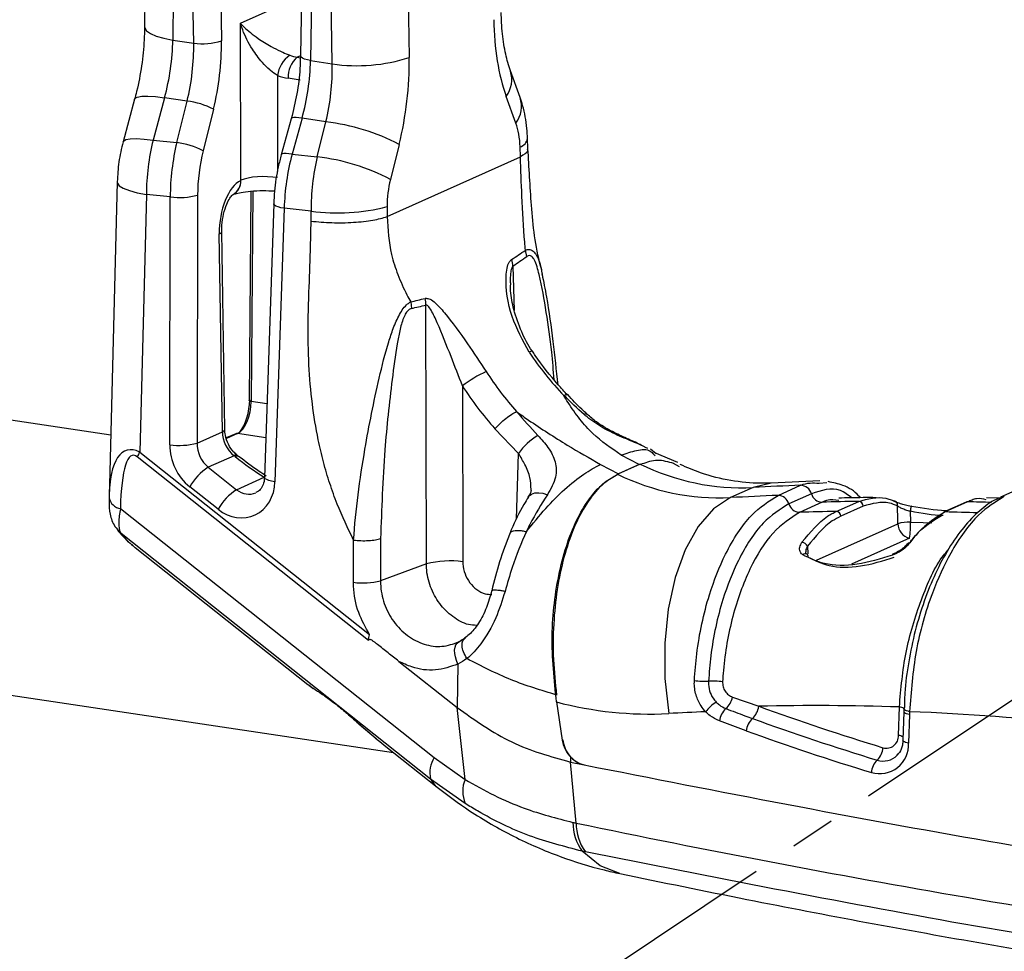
# Model space of a CAD drawing. Header units: millimetres. Extents: x 12 to 859, y 4 to 555.
# Tile 56 of 70: x 659 to 687, y 380 to 406. Entities that reach past the tile are written whole.
import ezdxf

# ---------------------------------------------------------------- set-up
doc = ezdxf.new("R2010")
doc.units = ezdxf.units.MM
doc.linetypes.add('CENTER', pattern=[10.16, 6.35, -1.27, 1.27, -1.27])
doc.layers.add('DEFAULT_1', color=7, linetype='CENTER')
doc.dimstyles.new('SLDDIMSTYLE2', dxfattribs={"dimtxt": 0.18, "dimasz": 0.762, "dimexe": 0, "dimexo": 0.0625, "dimgap": 0, "dimtad": 0, "dimtih": 1, "dimtoh": 1, "dimdec": 0, "dimrnd": 1e-09, "dimzin": 0, "dimdsep": 46, "dimtxsty": 'Standard', "dimblk1": 'DOT', "dimblk2": 'DOT', "dimsah": 1, "dimcen": 0.09, "dimadec": 0, "dimazin": 0, "dimtfac": 0.762, "dimtdec": 0, "dimtofl": 0, "dimtmove": 0, "dimatfit": 3, "dimldrblk": 'DOT', "dimfxl": 1, "dimfrac": 2, "dimtolj": 1, "dimtzin": 0, "dimarcsym": 0})

# ---------------------------------------------------------------- blocks, each defined once
blk = doc.blocks.new('_Dot')
at = {"color": 0, "linetype": 'ByBlock', "lineweight": -2}
blk.add_line((-0.5, 0), (-1, 0), dxfattribs=at)
at = {"color": 0, "linetype": 'ByBlock', "const_width": 0.5}
blk.add_lwpolyline([(-0.25, 0, 1), (0.25, 0, 1)], format="xyb", close=True, dxfattribs=at)

msp = doc.modelspace()

# ---------------------------------------------------------------- linework, layer by layer
at = {"color": 7, "linetype": 'Continuous', "lineweight": 25}
for p, q in [((662.767, 412.977), (662.713, 406.109)), ((663.56, 412.609), (663.506, 405.741)), ((664.096, 405.653), (663.988, 412.545)), ((667.212, 412.158), (667.104, 405.298)), ((670.061, 412.139), (670.168, 405.247)), ((667.498, 412.021), (667.39, 405.161)), ((668, 405.07), (667.892, 411.962)), ((665.42, 401.787), (665.411, 406.212)), ((663.506, 405.741), (664.096, 405.653)), ((667.39, 405.161), (668, 405.07)), ((673.295, 404.118), (673.023, 404.871)), ((667.094, 404.613), (666.76, 404.663)), ((662.431, 404.071), (662.107, 402.874)), ((663.276, 404.115), (662.952, 402.918)), ((663.911, 404.02), (663.276, 404.115)), ((663.62, 402.85), (663.911, 404.02)), ((673.177, 403.399), (672.905, 404.152)), ((664.654, 403.791), (664.362, 402.621)), ((666.846, 403.524), (666.564, 402.51)), ((667.149, 403.536), (666.867, 402.522)), ((667.823, 403.435), (667.149, 403.536)), ((667.578, 402.45), (667.823, 403.435)), ((662.105, 402.868), (662.107, 402.874)), ((662.952, 402.918), (663.62, 402.85)), ((673.516, 402.683), (673.506, 402.963)), ((669.885, 402.798), (669.64, 401.813)), ((673.304, 402.451), (673.294, 402.731)), ((666.867, 402.522), (667.578, 402.45)), ((669.544, 400.766), (673.304, 402.451)), ((665.42, 401.787), (665.428, 401.791)), ((661.94, 401.739), (661.711, 392.834)), ((661.941, 401.748), (661.94, 401.739)), ((665.702, 401.484), (665.656, 395.59)), ((662.762, 401.392), (662.575, 394.133)), ((663.436, 401.324), (662.762, 401.392)), ((663.421, 394.337), (663.436, 401.324)), ((664.207, 401.37), (664.191, 394.383)), ((665.201, 401.386), (665.209, 401.39)), ((666.351, 401.129), (666.091, 393.419)), ((666.647, 400.999), (666.387, 393.29)), ((667.405, 400.922), (666.647, 400.999)), ((669.545, 401.05), (669.544, 400.766)), ((667.404, 400.638), (667.405, 400.922)), ((664.904, 394.703), (664.817, 400.278)), ((664.972, 394.768), (664.885, 400.344)), ((673.483, 399.643), (673.444, 399.819)), ((670.212, 398.363), (670.231, 398.178)), ((670.653, 390.978), (670.638, 398.272)), ((671.67, 395.996), (671.681, 391.039)), ((675.179, 395.196), (675.181, 395.193)), ((664.191, 394.383), (664.904, 394.703)), ((665.28, 394.648), (665.016, 394.529)), ((673.251, 394.092), (672.586, 394.787)), ((669.02, 388.824), (662.503, 393.995)), ((662.575, 394.133), (669.054, 388.993)), ((665.234, 394.029), (664.508, 393.704)), ((665.267, 394.003), (665.234, 394.029)), ((665.362, 394.009), (665.33, 394.035)), ((676.651, 393.778), (676.144, 394.046)), ((677.132, 394.086), (676.966, 394.212)), ((677.056, 394.07), (677.101, 394.026)), ((677.739, 393.837), (677.09, 394.109)), ((675.559, 393.784), (676.071, 393.518)), ((676.679, 393.79), (676.044, 393.506)), ((676.651, 393.778), (676.071, 393.518)), ((676.679, 393.79), (676.725, 393.795)), ((677.605, 393.819), (677.778, 393.725)), ((664.508, 393.704), (665.306, 393.07)), ((665.306, 393.07), (666.086, 393.42)), ((666.091, 393.419), (666.091, 393.422)), ((681.745, 393.323), (680.373, 393.259)), ((680.565, 392.91), (681.2, 393.194)), ((681.721, 393.254), (681.935, 393.277)), ((664.783, 392.519), (663.985, 393.152)), ((679.86, 393.131), (679.225, 392.847)), ((681.502, 392.956), (680.867, 392.671)), ((687.469, 393.143), (686.834, 392.858)), ((673.522, 392.855), (673.526, 392.862)), ((681.803, 392.718), (681.168, 392.433)), ((682.202, 392.457), (682.837, 392.742)), ((682.963, 392.606), (682.328, 392.321)), ((685.864, 392.721), (685.229, 392.437)), ((685.904, 392.729), (685.269, 392.445)), ((686.864, 392.829), (686.434, 392.841)), ((662.033, 392.539), (670.877, 385.522)), ((684.289, 392.462), (684.296, 392.159)), ((661.953, 391.93), (661.99, 391.885)), ((670.768, 384.919), (662.055, 391.832)), ((662.055, 391.832), (662.078, 391.803)), ((668.6, 390.461), (668.603, 391.65)), ((669.363, 391.692), (669.361, 390.503)), ((662.448, 391.439), (667.31, 387.582)), ((670.653, 390.978), (669.361, 390.503)), ((650.576, 388.527), (669.725, 385.666)), ((669.877, 388.234), (671.519, 386.932)), ((671.54, 388.157), (671.519, 386.932)), ((667.338, 387.571), (667.459, 387.47)), ((674.319, 387.09), (674.484, 386.016)), ((679.278, 387.228), (680.02, 386.968)), ((671.744, 384.909), (671.519, 386.932)), ((683.957, 386.146), (683.982, 386.949)), ((684.108, 386.815), (684.083, 386.012)), ((684.269, 386.816), (684.266, 386.734)), ((679.664, 386.279), (678.911, 386.557)), ((684.266, 386.734), (684.241, 385.931)), ((668.757, 386.463), (669.236, 386.06)), ((668.757, 386.463), (668.787, 386.443)), ((684.083, 386.012), (684.083, 386.014)), ((669.467, 385.87), (670.955, 384.69)), ((670.877, 385.522), (671.744, 384.909)), ((674.71, 385.398), (675.1, 385.317)), ((674.876, 383.679), (674.71, 385.398)), ((683.922, 385.591), (683.946, 385.618)), ((671.747, 384.227), (670.768, 384.919)), ((675.134, 382.866), (675.045, 382.884))]:
    msp.add_line(p, q, dxfattribs=at)
at = {"color": 8, "linetype": 'Continuous', "lineweight": 25}
for p, q in [((664.802, 410.464), (664.876, 405.717)), ((665.411, 406.212), (667.131, 406.983)), ((667.104, 405.295), (667.014, 405.255)), ((667.014, 405.255), (667.102, 405.242)), ((666.455, 404.746), (666.46, 402.04)), ((665.766, 401.487), (665.72, 395.56)), ((673.093, 399.372), (673.13, 398.12)), ((646.554, 396.886), (661.757, 394.614)), ((666.161, 395.494), (665.72, 395.56)), ((665.332, 394.654), (665.021, 394.515)), ((666.129, 394.535), (665.332, 394.654)), ((673.197, 392.239), (673.251, 394.092)), ((666.091, 393.425), (666.086, 393.42)), ((681.645, 391.082), (683.938, 392.11)), ((684.268, 391.706), (682.632, 390.973)), ((681.389, 391.476), (681.398, 391.259)), ((671.567, 388.782), (671.727, 388.879)), ((674.712, 385.544), (674.71, 385.398))]:
    msp.add_line(p, q, dxfattribs=at)
at = {"color": 8, "linetype": 'Continuous', "lineweight": 25, "flags": 128}
for points in [[(662.713, 406.109), (662.716, 406.081), (662.767, 406), (662.876, 405.923), (663.041, 405.852), (663.254, 405.791), (663.506, 405.741)], [(667.39, 405.161), (667.299, 405.179), (667.222, 405.202), (667.163, 405.229), (667.124, 405.257), (667.106, 405.287), (667.104, 405.298)], [(662.431, 404.071), (662.441, 404.092), (662.508, 404.134), (662.631, 404.158), (662.804, 404.163), (663.022, 404.148), (663.276, 404.115)], [(667.149, 403.536), (667.058, 403.549), (666.98, 403.555), (666.918, 403.554), (666.874, 403.546), (666.85, 403.532), (666.846, 403.524)], [(662.107, 402.874), (662.117, 402.895), (662.184, 402.937), (662.307, 402.961), (662.48, 402.966), (662.698, 402.951), (662.952, 402.918)], [(666.867, 402.522), (666.776, 402.535), (666.698, 402.541), (666.636, 402.54), (666.592, 402.532), (666.568, 402.517), (666.564, 402.51)], [(661.94, 401.739), (661.945, 401.71), (661.999, 401.636), (662.113, 401.564), (662.283, 401.498), (662.503, 401.44), (662.762, 401.392)], [(666.647, 400.999), (666.553, 401.017), (666.474, 401.039), (666.413, 401.064), (666.372, 401.09), (666.353, 401.117), (666.351, 401.129)], [(665.72, 395.56), (665.699, 395.564), (665.682, 395.569), (665.669, 395.575), (665.661, 395.581), (665.656, 395.588), (665.656, 395.59)], [(666.387, 393.29), (666.293, 393.308), (666.215, 393.33), (666.153, 393.354), (666.112, 393.381), (666.093, 393.408), (666.091, 393.419)], [(680.372, 393.259), (680.371, 393.259), (679.86, 393.131)], [(673.526, 392.862), (673.551, 392.895), (673.62, 392.948), (673.711, 392.978), (673.82, 392.986), (673.939, 392.969), (674.063, 392.929)], [(684.296, 392.159), (684.651, 392.147), (684.896, 392.133)], [(662.078, 391.803), (662.01, 391.862), (661.99, 391.884)], [(684.266, 386.734), (684.222, 386.744), (684.183, 386.756), (684.152, 386.769), (684.128, 386.783), (684.114, 386.798), (684.108, 386.813), (684.108, 386.815)], [(684.269, 386.816), (684.225, 386.826), (684.186, 386.838), (684.155, 386.851), (684.131, 386.865), (684.116, 386.88), (684.111, 386.896), (684.111, 386.898)], [(684.241, 385.931), (684.197, 385.941), (684.158, 385.952), (684.127, 385.966), (684.103, 385.98), (684.088, 385.995), (684.083, 386.01), (684.083, 386.012)], [(676.104, 382.254), (675.554, 382.469), (675.045, 382.884)]]:
    msp.add_lwpolyline(points, dxfattribs=at)
at = {"color": 7, "linetype": 'Continuous', "lineweight": 25, "flags": 128}
for points in [[(679.225, 392.847), (678.745, 392.53), (678.314, 392.035), (677.948, 391.381), (677.663, 390.593), (677.467, 389.702), (677.371, 388.742), (677.376, 387.75), (677.482, 386.763)], [(683.938, 392.11), (683.936, 392.208), (683.928, 392.614)], [(684.319, 392.61), (684.318, 392.616), (684.316, 392.612), (684.313, 392.601), (684.309, 392.582), (684.305, 392.557), (684.3, 392.527), (684.294, 392.494), (684.289, 392.462)], [(662.055, 391.832), (661.987, 391.891), (661.952, 391.93)], [(683.79, 391.255), (683.786, 391.252), (683.785, 391.242), (683.786, 391.225)], [(671.54, 388.157), (671.499, 388.258), (671.47, 388.36), (671.454, 388.458), (671.45, 388.549), (671.461, 388.63), (671.484, 388.697), (671.52, 388.748), (671.567, 388.782)], [(684.111, 386.898), (684.114, 386.91), (684.12, 386.919)]]:
    msp.add_lwpolyline(points, dxfattribs=at)
at = {"color": 7, "linetype": 'Continuous', "lineweight": 25}
for centre, radius, start, end in [((664.349, 407.367), 1.732, 261.6051, 287.7378), ((667.3, 404.616), 0.855, 125.5565, 171.2777), ((667.449, 404.718), 0.691, 128.9896, 184.5577), ((668.702, 409.83), 4.812, 261.6051, 287.7378), ((663.667, 401.914), 2.12, 62.2716, 83.3846), ((667.145, 397.584), 5.89, 62.2716, 83.3846), ((663.375, 400.744), 2.12, 62.2716, 83.3846), ((666.899, 396.599), 5.89, 62.2716, 83.3846), ((663.709, 403.24), 1.936, 261.9123, 284.9079), ((668.162, 406.246), 5.378, 261.9123, 284.9079), ((672.466, 399.329), 0.628, 3.9707, 21.0189), ((669.966, 398.296), 0.673, 357.9762, 14.3617), ((673.882, 393.089), 3.653, 114.9624, 127.2572), ((665.794, 394.721), 0.89, 181.1478, 231.0152), ((665.317, 394.563), 0.0925, 80.9807, 113.8998), ((674.717, 393.064), 1.791, 120.9406, 144.9537), ((663.693, 396.254), 1.936, 261.9123, 284.9079), ((663.952, 393.328), 1.596, 149.6872, 155.289), ((679.556, 399.675), 6.551, 243.9416, 272.658), ((665.282, 392.445), 1.477, 121.6063, 151.4113), ((678.921, 399.391), 6.551, 243.9416, 272.658), ((683.979, 319.664), 73.583, 92.16399, 93.20847), ((681.189, 392.87), 0.325, 15.4236, 88.0989), ((666.081, 391.812), 1.477, 121.6063, 151.4113), ((683.344, 319.379), 73.583, 92.16399, 93.20847), ((680.554, 392.585), 0.325, 15.4236, 88.0989), ((681.816, 393.043), 0.325, 195.46, 267.7324), ((662.086, 392.915), 0.38, 190.0491, 262.09), ((681.181, 392.758), 0.325, 195.46, 267.7324), ((684.057, 318.984), 73.768, 90.94753, 91.7506), ((682.827, 392.606), 0.136, 359.7997, 85.9193), ((683.826, 392.644), 0.107, 344.007, 87.14), ((685.901, 392.639), 0.0908, 88.3004, 114.0605), ((686.927, 392.65), 0.228, 86.9743, 114.0265), ((683.422, 318.7), 73.768, 90.94753, 91.7506), ((682.192, 392.322), 0.136, 359.7997, 85.9193), ((685.266, 392.354), 0.0908, 88.3004, 114.0605), ((684.263, 391.067), 1.093, 88.2846, 107.3057), ((684.356, 392.115), 0.418, 180.5729, 257.8091), ((681.617, 392.099), 2.68, 351.577, 1.3032), ((681.226, 391.414), 0.174, 20.7833, 86.4919), ((681.323, 391.184), 0.0892, 356.2452, 54.6713), ((671.316, 388.493), 2.572, 81.8429, 104.9213), ((668.873, 392.422), 1.98, 262.0847, 284.2615), ((678.538, 390.508), 2.834, 263.2666, 271.3151), ((678.718, 385.176), 2.5, 83.5176, 92.6238), ((676.942, 397.005), 10.256, 255.1791, 273.0203), ((679.466, 386.08), 1.196, 122.7207, 142.1601), ((678.715, 387.332), 0.573, 311.3341, 349.5436), ((681.387, 317.107), 69.766, 92.35409, 93.20864), ((679.502, 386.465), 0.598, 133.0865, 171.2399), ((679.428, 387.055), 0.598, 313.7648, 351.5732), ((681.671, 315.953), 71.034, 88.13588, 91.3322), ((702.721, 449.245), 66.285, 249.97223, 253.16146), ((681.344, 313.955), 72.92, 83.88878, 87.70097), ((680.256, 386.191), 0.598, 133.7648, 171.5732), ((702.636, 449.156), 66.557, 249.97223, 253.16146), ((702.551, 449.067), 66.829, 249.97223, 253.16146), ((675.312, 386.124), 0.835, 187.4474, 255.2506), ((683.616, 386.129), 0.341, 253.6376, 2.9476), ((683.423, 385.889), 0.819, 253.6376, 2.9476), ((682.956, 385.853), 0.566, 314.9895, 354.7901), ((671.567, 385.087), 0.816, 147.7325, 191.8687), ((683.756, 385.051), 0.566, 134.9895, 174.7901), ((672.575, 384.572), 0.897, 157.9147, 202.6147), ((676.091, 383.668), 1.307, 178.6871, 216.8434), ((676.183, 383.646), 1.307, 178.5548, 216.6327)]:
    msp.add_arc(centre, radius, start, end, dxfattribs=at)
at = {"color": 8, "linetype": 'Continuous', "lineweight": 25}
for centre, radius, start, end in [((672.246, 404.629), 0.814, 324.0618, 16.9049), ((672.52, 403.876), 0.813, 324.0374, 17.327), ((673.212, 403.019), 0.299, 285.9331, 349.2633), ((665.011, 401.76), 0.418, 294.8825, 4.2524), ((665.004, 401.754), 0.417, 299.3732, 4.5486), ((664.8, 400.364), 0.0875, 281.2376, 346.5422), ((673.634, 396.835), 0.136, 87.1906, 127.7477), ((675.141, 395.129), 0.0762, 60.3322, 124.8039), ((664.887, 394.789), 0.0879, 281.3449, 346.102), ((665.287, 393.956), 0.0902, 60.6291, 125.5022), ((665.319, 393.93), 0.0905, 61.0441, 125.4223), ((684.052, 317.588), 75.164, 88.07293, 88.58823), ((683.415, 317.242), 75.225, 87.88808, 88.58804), ((684.261, 391.502), 0.069, 81.14, 141.3531), ((681.329, 391.169), 0.0983, 62.3563, 134.9621), ((683.928, 386.571), 0.382, 61.229, 81.9181), ((683.902, 385.764), 0.387, 61.6411, 81.8451), ((683.528, 385.974), 0.55, 251.7657, 315.7461), ((671.395, 385.24), 0.704, 207.1073, 231.3615)]:
    msp.add_arc(centre, radius, start, end, dxfattribs=at)
at = {"color": 7, "linetype": 'Continuous', "lineweight": 25}
for centre, major_axis, ratio, start_param, end_param in [((674.931, 407.382), (0.614, 4.723), 0.487344, 1.861523, 2.385121), ((661.919, 405.029), (0.514, 3.133), 0.4795, 4.495668, 5.019267), ((662.508, 404.941), (0.398, 3.151), 0.488104, 4.477808, 5.001407), ((663.003, 404.877), (0.483, 3.716), 0.487344, 4.479516, 5.003115), ((667.036, 406.368), (-0.4, 1.071), 0.845315, 2.488069, 2.703845), ((665.803, 404.449), (0.539, 3.129), 0.477448, 4.499505, 5.023104), ((667.787, 404.179), (0.614, 4.723), 0.487344, 4.479516, 5.003115), ((666.412, 404.358), (0.379, 3.153), 0.489431, 4.474751, 4.99835), ((666.782, 406.267), (-0.609, 1.535), 0.842828, 2.470699, 2.686475), ((672.502, 402.323), (0.204, 1.574), 0.487534, 5.037257, 5.526324), ((664.32, 402.002), (0.41, 3.149), 0.477448, 1.338136, 1.827203), ((665.014, 401.931), (0.394, 3.151), 0.484994, 1.335878, 1.824945), ((665.509, 401.867), (0.336, 2.583), 0.487308, 1.338481, 1.827548), ((668.222, 401.607), (0.492, 3.14), 0.477195, 1.350602, 1.839668), ((668.965, 401.532), (0.364, 3.154), 0.480828, 1.331346, 1.820413), ((665.452, 400.563), (0.164, 1.26), 0.487344, 0.311184, 1.861523), ((666.08, 401.68), (0.762, -0.001), 0.279328, 1.047907, 2.597801), ((670.339, 401.353), (0.205, 1.575), 0.487308, 1.338481, 1.827548), ((562.927, 348.996), (116.58, 56.421), 0.053849, 5.921844, 5.9322), ((563.431, 348.937), (116.079, 56.512), 0.05785, 5.919826, 5.930181), ((793.635, 452.42), (130.336, 54.618), 0.050508, 3.448245, 3.457766), ((794.12, 452.352), (130.827, 54.574), 0.054014, 3.446945, 3.456466), ((678.816, 400.948), (-3.559, 7.098), 0.828764, 1.725074, 1.924121), ((677.746, 400.468), (-2.904, 7.39), 0.843244, 1.800592, 1.981603), ((677.46, 400.355), (-3.139, 7.911), 0.842828, 1.797819, 1.97883), ((665.339, 395.39), (0.121, 0.752), 0.480283, 3.446969, 5.017765), ((665.229, 395.407), (0.14, 0.878), 0.480671, 3.839453, 5.017012), ((663.244, 390.708), (-1.034, 3.473), 0.325617, 5.994381, 7.096953), ((664.589, 394.194), (-0.492, 1.24), 0.854864, 1.133324, 2.163069), ((664.865, 394.304), (-0.253, 0.719), 0.86791, 1.168259, 2.198003), ((662.804, 390.423), (-0.423, 3.616), 0.178877, 6.105609, 7.208181), ((665.902, 394.288), (1.975, -1.457), 0.249379, 4.572582, 4.986427), ((665.33, 393.461), (-0.446, 1.122), 0.854864, 2.163069, 4.24001), ((664.721, 399.768), (1.462, 8.703), 0.42634, 2.889325, 2.910529), ((679.451, 388.082), (12.341, 0.18), 0.14737, 3.319962, 3.349756), ((662.968, 401.159), (-9.747, 16.456), 0.226018, 2.527119, 2.607968)]:
    msp.add_ellipse(centre, major_axis=major_axis, ratio=ratio, start_param=start_param, end_param=end_param, dxfattribs=at)
at = {"color": 8, "linetype": 'Continuous', "lineweight": 25}
for centre, major_axis, ratio, start_param, end_param in [((665.606, 393.571), (-0.206, 0.601), 0.870426, 2.205875, 3.214887), ((664.721, 399.768), (1.462, 8.703), 0.42634, 2.792561, 2.889325)]:
    msp.add_ellipse(centre, major_axis=major_axis, ratio=ratio, start_param=start_param, end_param=end_param, dxfattribs=at)
at = {"color": 7, "linetype": 'Continuous', "lineweight": 25}
for points, knots in [([(673.023, 404.871), (672.997, 404.946), (672.925, 405.16), (672.829, 405.611), (672.774, 406.106), (672.765, 406.422), (672.762, 406.518)], [0, 0, 0, 0, 0.179888, 0.510444, 0.851717, 1, 1, 1, 1]), ([(665.411, 406.212), (665.412, 406.211), (665.444, 406.176), (665.579, 406.039), (665.849, 405.821), (666.223, 405.588), (666.475, 405.457), (666.653, 405.374), (666.738, 405.339), (666.803, 405.312)], [0, 0, 0, 0, 0.002517, 0.119738, 0.464928, 0.708554, 0.85744, 0.88972, 1, 1, 1, 1]), ([(666.455, 404.746), (666.39, 404.788), (666.316, 404.836), (666.172, 404.958), (665.979, 405.152), (665.702, 405.534), (665.516, 405.907), (665.431, 406.149), (665.411, 406.211), (665.411, 406.212)], [0, 0, 0, 0, 0.119661, 0.134673, 0.282097, 0.527931, 0.878403, 0.997113, 1, 1, 1, 1]), ([(662.713, 406.109), (662.71, 405.988), (662.702, 405.632), (662.637, 405.015), (662.53, 404.452), (662.45, 404.145), (662.431, 404.071)], [0, 0, 0, 0, 0.181924, 0.533681, 0.887686, 1, 1, 1, 1]), ([(667.104, 405.298), (667.1, 405.178), (667.089, 404.828), (667.017, 404.221), (666.903, 403.758), (666.846, 403.524)], [0, 0, 0, 0, 0.2051832, 0.5996952, 1, 1, 1, 1]), ([(673.506, 402.963), (673.501, 403.059), (673.484, 403.381), (673.412, 403.769), (673.32, 404.045), (673.295, 404.118)], [0, 0, 0, 0, 0.240143, 0.799635, 1, 1, 1, 1]), ([(662.105, 402.868), (662.061, 402.681), (661.973, 402.312), (661.952, 401.934), (661.941, 401.747)], [0, 0, 0, 0, 0.504491, 1, 1, 1, 1]), ([(673.906, 399.262), (673.894, 399.3), (673.721, 399.886), (673.606, 401.065), (673.545, 402.15), (673.516, 402.676)], [0, 0, 0, 0, 0.034301, 0.531761, 1, 1, 1, 1]), ([(666.564, 402.51), (666.535, 402.397), (666.448, 402.061), (666.375, 401.59), (666.357, 401.245), (666.351, 401.129)], [0, 0, 0, 0, 0.250243, 0.747439, 1, 1, 1, 1]), ([(673.444, 399.819), (673.437, 399.895), (673.393, 400.392), (673.343, 401.286), (673.316, 402.083), (673.304, 402.451)], [0, 0, 0, 0, 0.087968, 0.577644, 1, 1, 1, 1]), ([(665.193, 401.383), (665.216, 401.392), (665.268, 401.412), (665.442, 401.453), (665.706, 401.488), (666.042, 401.507), (666.267, 401.494), (666.375, 401.488)], [0, 0, 0, 0, 0.137588, 0.308, 0.523527, 0.771952, 1, 1, 1, 1]), ([(664.885, 400.344), (664.886, 400.404), (664.888, 400.565), (664.932, 400.843), (665.019, 401.112), (665.113, 401.291), (665.191, 401.38), (665.198, 401.384), (665.202, 401.385)], [0, 0, 0, 0, 0.123919, 0.334196, 0.547528, 0.720837, 0.872543, 1, 1, 1, 1]), ([(669.544, 400.766), (669.569, 400.403), (669.608, 399.837), (669.846, 399.114), (670.04, 398.676), (670.176, 398.428), (670.212, 398.363)], [0, 0, 0, 0, 0.4208756, 0.6558772, 0.9096711, 1, 1, 1, 1]), ([(668.603, 391.65), (668.44, 391.986), (668.188, 392.506), (667.926, 393.251), (667.747, 393.856), (667.571, 394.603), (667.423, 395.518), (667.331, 396.618), (667.313, 397.669), (667.345, 398.739), (667.388, 399.693), (667.4, 400.361), (667.404, 400.638)], [0, 0, 0, 0, 0.119834, 0.186084, 0.253671, 0.322878, 0.433915, 0.553774, 0.683244, 0.77947, 0.908246, 1, 1, 1, 1]), ([(673.551, 396.943), (673.371, 397.273), (672.997, 397.956), (672.869, 398.815), (672.92, 399.307), (672.972, 399.477), (673.029, 399.532), (673.053, 399.554)], [0, 0, 0, 0, 0.3752757, 0.7775673, 0.8683235, 0.9470331, 1, 1, 1, 1]), ([(674.366, 396.027), (674.32, 396.434), (674.226, 397.269), (674.091, 398.322), (673.964, 398.936), (673.919, 399.151)], [0, 0, 0, 0, 0.381732, 0.783044, 1, 1, 1, 1]), ([(673.641, 396.972), (673.639, 396.975), (673.514, 397.144), (673.316, 397.538), (673.115, 398.109), (673.025, 398.565), (673.021, 398.783), (673.02, 398.838)], [0, 0, 0, 0, 0.004906, 0.302905, 0.635968, 0.908393, 1, 1, 1, 1]), ([(670.618, 398.463), (670.653, 398.463), (670.735, 398.465), (670.925, 398.33), (671.285, 397.926), (671.779, 397.243), (672.165, 396.663), (672.34, 396.4)], [0, 0, 0, 0, 0.061848, 0.145638, 0.313401, 0.68883, 1, 1, 1, 1]), ([(668.603, 391.652), (668.603, 391.652), (668.66, 392.495), (668.866, 394.026), (669.239, 395.895), (669.521, 397.033), (669.721, 397.634), (669.86, 397.957), (670.003, 398.184), (670.112, 398.302), (670.183, 398.348), (670.212, 398.363), (670.212, 398.363)], [0, 0, 0, 0, 0.000004, 0.362784, 0.644759, 0.791893, 0.847064, 0.910676, 0.941755, 0.975251, 0.999996, 1, 1, 1, 1]), ([(670.231, 398.178), (670.203, 398.166), (670.148, 398.145), (670.071, 398.045), (669.98, 397.851), (669.901, 397.552), (669.79, 396.972), (669.643, 395.852), (669.442, 394.012), (669.392, 392.524), (669.363, 391.692)], [0, 0, 0, 0, 0.023597, 0.04491, 0.070395, 0.128166, 0.182103, 0.332677, 0.626654, 1, 1, 1, 1]), ([(671.67, 395.996), (671.563, 396.272), (671.326, 396.88), (671.04, 397.6), (670.826, 398.072), (670.721, 398.231), (670.667, 398.271), (670.646, 398.272), (670.638, 398.272)], [0, 0, 0, 0, 0.328404, 0.723804, 0.887229, 0.957164, 0.983214, 1, 1, 1, 1]), ([(674.628, 395.74), (674.539, 395.836), (674.215, 396.185), (673.891, 396.604), (673.667, 396.933), (673.641, 396.972)], [0, 0, 0, 0, 0.2500108, 0.9119615, 1, 1, 1, 1]), ([(676.144, 394.046), (675.864, 394.238), (675.427, 394.537), (674.963, 395.062), (674.702, 395.428), (674.567, 395.66), (674.529, 395.725)], [0, 0, 0, 0, 0.415009, 0.64843, 0.901157, 1, 1, 1, 1]), ([(675.097, 395.192), (674.906, 395.367), (674.715, 395.542), (674.529, 395.725), (674.529, 395.725)], [0, 0, 0, 0, 0.999962, 1, 1, 1, 1]), ([(675.181, 395.199), (675.13, 395.244), (674.939, 395.414), (674.764, 395.607), (674.635, 395.749)], [0, 0, 0, 0, 0.267031, 1, 1, 1, 1]), ([(673.193, 395.272), (673.251, 395.231), (673.363, 395.15), (673.831, 394.826), (674.575, 394.348), (675.249, 393.962), (675.559, 393.784)], [0, 0, 0, 0, 0.076244, 0.148509, 0.607538, 1, 1, 1, 1]), ([(673.193, 395.272), (673.193, 395.272), (673.385, 395.039), (673.59, 394.82), (673.796, 394.6)], [0, 0, 0, 0, 0.0000319, 1, 1, 1, 1]), ([(676.891, 394.232), (676.807, 394.274), (676.619, 394.369), (676.176, 394.541), (675.652, 394.787), (675.287, 395.029), (675.125, 395.168), (675.097, 395.192)], [0, 0, 0, 0, 0.209964, 0.471865, 0.732738, 0.953693, 1, 1, 1, 1]), ([(676.798, 394.276), (676.746, 394.306), (676.59, 394.393), (676.267, 394.524), (675.852, 394.724), (675.469, 394.946), (675.27, 395.123), (675.185, 395.198)], [0, 0, 0, 0, 0.1305, 0.386811, 0.612865, 0.834657, 1, 1, 1, 1]), ([(665.33, 394.035), (665.295, 394.066), (665.197, 394.151), (665.066, 394.347), (664.985, 394.576), (664.976, 394.715), (664.972, 394.768)], [0, 0, 0, 0, 0.176856, 0.489838, 0.804442, 1, 1, 1, 1]), ([(673.796, 394.6), (673.898, 394.488), (674.123, 394.241), (674.312, 393.842), (674.33, 393.397), (674.157, 393.094), (674.063, 392.929)], [0, 0, 0, 0, 0.197896, 0.43807, 0.693596, 1, 1, 1, 1]), ([(666.139, 393.456), (666.073, 393.499), (665.801, 393.674), (665.552, 393.865), (665.362, 394.009)], [0, 0, 0, 0, 0.242205, 1, 1, 1, 1]), ([(673.471, 391.889), (673.653, 392.114), (674.012, 392.558), (674.56, 393.102), (675.086, 393.533), (675.405, 393.702), (675.559, 393.784)], [0, 0, 0, 0, 0.251809, 0.498696, 0.75627, 1, 1, 1, 1]), ([(677.629, 393.806), (677.473, 393.852), (677.168, 393.943), (676.87, 393.843), (676.725, 393.795)], [0, 0, 0, 0, 0.511509, 1, 1, 1, 1]), ([(680.373, 393.259), (680.271, 393.255), (679.907, 393.242), (679.25, 393.308), (678.484, 393.488), (677.996, 393.698), (677.803, 393.782)], [0, 0, 0, 0, 0.1317564, 0.4680112, 0.789152, 1, 1, 1, 1]), ([(674.319, 387.09), (674.255, 387.714), (674.129, 388.963), (674.322, 390.503), (674.617, 391.584), (674.91, 392.295), (675.265, 392.87), (675.645, 393.286), (675.918, 393.436), (676.044, 393.506)], [0, 0, 0, 0, 0.228328, 0.456559, 0.571833, 0.687056, 0.797087, 0.907054, 1, 1, 1, 1]), ([(676.071, 393.518), (675.909, 393.424), (675.58, 393.233), (675.155, 392.692), (674.794, 392.003), (674.518, 391.181), (674.325, 390.266), (674.228, 389.291), (674.214, 388.282), (674.287, 387.617), (674.323, 387.285)], [0, 0, 0, 0, 0.123881, 0.249387, 0.373285, 0.499538, 0.624114, 0.749387, 0.874921, 1, 1, 1, 1]), ([(666.091, 393.419), (666.088, 393.379), (666.079, 393.272), (666.018, 393.127), (665.936, 393.025), (665.872, 393.003), (665.848, 392.995)], [0, 0, 0, 0, 0.175024, 0.471314, 0.798382, 1, 1, 1, 1]), ([(682.886, 392.843), (682.872, 392.86), (682.73, 393.027), (682.426, 393.205), (682.116, 393.269), (681.976, 393.298)], [0, 0, 0, 0, 0.057815, 0.576603, 1, 1, 1, 1]), ([(661.713, 392.922), (661.711, 392.859), (661.707, 392.674), (661.727, 392.384), (661.83, 392.065), (661.973, 391.925), (662.027, 391.872)], [0, 0, 0, 0, 0.167234, 0.487844, 0.807703, 1, 1, 1, 1]), ([(674.063, 392.929), (673.893, 392.661), (673.687, 392.336), (673.503, 391.956), (673.471, 391.889), (673.471, 391.889)], [0, 0, 0, 0, 0.82405, 0.999979, 1, 1, 1, 1]), ([(673.601, 393.078), (673.603, 393.046), (673.605, 392.994), (673.539, 392.896), (673.515, 392.86)], [0, 0, 0, 0, 0.631211, 1, 1, 1, 1]), ([(678.206, 387.693), (678.225, 387.945), (678.288, 388.769), (678.565, 390.032), (679.1, 391.379), (679.772, 392.413), (680.309, 392.749), (680.565, 392.91)], [0, 0, 0, 0, 0.106912, 0.350449, 0.543422, 0.782624, 1, 1, 1, 1]), ([(682.837, 392.742), (683.094, 392.812), (683.395, 392.893), (683.717, 392.799), (683.794, 392.766), (683.831, 392.751)], [0, 0, 0, 0, 0.756762, 0.882658, 1, 1, 1, 1]), ([(673.529, 392.861), (673.486, 392.792), (673.311, 392.513), (673.136, 392.163), (673.018, 391.865), (673.004, 391.83)], [0, 0, 0, 0, 0.221569, 0.905918, 1, 1, 1, 1]), ([(680.867, 392.671), (680.622, 392.518), (680.107, 392.195), (679.462, 391.2), (678.949, 389.907), (678.683, 388.7), (678.622, 387.914), (678.603, 387.674)], [0, 0, 0, 0, 0.21783, 0.457358, 0.650351, 0.893462, 1, 1, 1, 1]), ([(683.33, 392.846), (683.085, 392.847), (682.732, 392.848), (682.382, 392.836), (682.275, 392.832)], [0, 0, 0, 0, 0.696346, 1, 1, 1, 1]), ([(683.928, 392.614), (683.853, 392.645), (683.546, 392.769), (683.214, 392.676), (682.963, 392.606)], [0, 0, 0, 0, 0.243179, 1, 1, 1, 1]), ([(683.831, 392.751), (683.844, 392.745), (683.889, 392.725), (683.993, 392.688), (684.148, 392.643), (684.262, 392.621), (684.319, 392.61)], [0, 0, 0, 0, 0.130135, 0.439907, 0.720607, 1, 1, 1, 1]), ([(684.289, 392.462), (684.247, 392.473), (684.161, 392.495), (684.047, 392.543), (683.971, 392.584), (683.938, 392.608), (683.928, 392.614)], [0, 0, 0, 0, 0.275299, 0.5560489, 0.8685461, 1, 1, 1, 1]), ([(686.823, 392.84), (686.784, 392.826), (686.584, 392.755), (686.236, 392.485), (685.787, 392.03), (685.368, 391.432), (684.993, 390.73), (684.674, 389.944), (684.417, 389.099), (684.235, 388.222), (684.133, 387.477), (684.124, 387.047), (684.121, 386.902)], [0, 0, 0, 0, 0.026609, 0.135786, 0.250406, 0.365717, 0.481689, 0.596726, 0.71132, 0.826729, 0.941873, 1, 1, 1, 1]), ([(686.939, 392.878), (686.694, 392.728), (686.163, 392.405), (685.455, 391.412), (684.846, 390.084), (684.398, 388.519), (684.312, 387.383), (684.269, 386.816)], [0, 0, 0, 0, 0.183, 0.396179, 0.567466, 0.784147, 1, 1, 1, 1]), ([(684.319, 392.61), (684.654, 392.551), (685.013, 392.487), (685.316, 392.485), (685.336, 392.485)], [0, 0, 0, 0, 0.932879, 1, 1, 1, 1]), ([(686.431, 392.786), (686.341, 392.808), (686.212, 392.841), (686.03, 392.781), (685.946, 392.747), (685.904, 392.729)], [0, 0, 0, 0, 0.533203, 0.766868, 1, 1, 1, 1]), ([(662.033, 392.539), (662.01, 392.4), (661.963, 392.122), (661.997, 391.923), (662.048, 391.844), (662.055, 391.832)], [0, 0, 0, 0, 0.456594, 0.919246, 1, 1, 1, 1]), ([(681.168, 392.433), (680.914, 392.269), (680.405, 391.943), (679.742, 390.876), (679.25, 389.521), (679.049, 388.385), (679.007, 387.767), (679, 387.661)], [0, 0, 0, 0, 0.236644, 0.473312, 0.710873, 0.950302, 1, 1, 1, 1]), ([(681.237, 391.588), (681.472, 391.869), (681.746, 392.198), (682.081, 392.399), (682.162, 392.438), (682.202, 392.457)], [0, 0, 0, 0, 0.756752, 0.882745, 1, 1, 1, 1]), ([(685.269, 392.445), (685.012, 392.286), (684.713, 392.101), (684.39, 391.724), (684.311, 391.622), (684.272, 391.57)], [0, 0, 0, 0, 0.749675, 0.874818, 1, 1, 1, 1]), ([(685.219, 392.343), (685.214, 392.343), (684.938, 392.344), (684.611, 392.403), (684.289, 392.462)], [0, 0, 0, 0, 0.017547, 1, 1, 1, 1]), ([(684.291, 391.602), (684.339, 391.661), (684.619, 392.013), (684.92, 392.193), (685.171, 392.342)], [0, 0, 0, 0, 0.169851, 1, 1, 1, 1]), ([(682.328, 392.321), (682.248, 392.281), (681.921, 392.117), (681.618, 391.752), (681.389, 391.476)], [0, 0, 0, 0, 0.243176, 1, 1, 1, 1]), ([(661.99, 391.884), (662.079, 391.779), (662.194, 391.644), (662.331, 391.545), (662.362, 391.523)], [0, 0, 0, 0, 0.778442, 1, 1, 1, 1]), ([(673.002, 391.832), (672.901, 391.571), (672.703, 391.06), (672.563, 390.494), (672.495, 390.217)], [0, 0, 0, 0, 0.509253, 1, 1, 1, 1]), ([(673.471, 391.889), (673.471, 391.889), (673.324, 391.572), (673.103, 391.023), (672.934, 390.432), (672.87, 390.206)], [0, 0, 0, 0, 0.0000161, 0.6167633, 1, 1, 1, 1]), ([(681.259, 391.239), (681.254, 391.243), (681.218, 391.267), (681.171, 391.335), (681.162, 391.455), (681.212, 391.544), (681.237, 391.588)], [0, 0, 0, 0, 0.050945, 0.324098, 0.661497, 1, 1, 1, 1]), ([(684.272, 391.57), (684.23, 391.522), (684.149, 391.431), (683.976, 391.306), (683.849, 391.252), (683.786, 391.225)], [0, 0, 0, 0, 0.360876, 0.6812885, 1, 1, 1, 1]), ([(684.206, 391.546), (684.192, 391.529), (684.155, 391.48), (684.07, 391.403), (683.99, 391.357), (683.958, 391.339)], [0, 0, 0, 0, 0.256677, 0.700253, 1, 1, 1, 1]), ([(683.786, 391.225), (683.451, 391.121), (682.781, 390.915), (681.867, 390.931), (681.452, 391.141), (681.259, 391.239)], [0, 0, 0, 0, 0.348751, 0.6985639, 1, 1, 1, 1]), ([(681.375, 391.257), (681.366, 391.263), (681.345, 391.277), (681.346, 391.301), (681.347, 391.316)], [0, 0, 0, 0, 0.407019, 1, 1, 1, 1]), ([(683.958, 391.339), (683.936, 391.324), (683.883, 391.289), (683.823, 391.269), (683.789, 391.258)], [0, 0, 0, 0, 0.434086, 1, 1, 1, 1]), ([(681.412, 391.172), (681.598, 391.079), (682.001, 390.879), (682.878, 390.87), (683.519, 391.071), (683.839, 391.172)], [0, 0, 0, 0, 0.300558, 0.650797, 1, 1, 1, 1]), ([(669.054, 388.993), (668.94, 389.193), (668.698, 389.614), (668.604, 390.14), (668.601, 390.425), (668.6, 390.461)], [0, 0, 0, 0, 0.440617, 0.92826, 1, 1, 1, 1]), ([(669.361, 390.503), (669.361, 390.476), (669.363, 390.263), (669.442, 389.855), (669.71, 389.341), (670.107, 388.937), (670.586, 388.692), (671.101, 388.618), (671.411, 388.727), (671.567, 388.782)], [0, 0, 0, 0, 0.023933, 0.186878, 0.349655, 0.512255, 0.674781, 0.837386, 1, 1, 1, 1]), ([(672.492, 390.218), (672.449, 390.06), (672.362, 389.738), (672.136, 389.306), (671.91, 389.012), (671.765, 388.918), (671.718, 388.888)], [0, 0, 0, 0, 0.289497, 0.589542, 0.866119, 1, 1, 1, 1]), ([(672.87, 390.206), (672.79, 389.952), (672.625, 389.422), (672.244, 388.762), (671.935, 388.428), (671.794, 388.311), (671.794, 388.311)], [0, 0, 0, 0, 0.3461773, 0.7224661, 0.9999869, 1, 1, 1, 1]), ([(669.02, 388.824), (669.028, 388.878), (669.036, 388.933), (669.053, 388.99), (669.054, 388.993)], [0, 0, 0, 0, 0.959264, 1, 1, 1, 1]), ([(669.877, 388.234), (669.776, 388.312), (669.574, 388.468), (669.36, 388.645), (669.222, 388.753), (669.164, 388.797), (669.112, 388.831), (669.073, 388.848), (669.053, 388.853), (669.037, 388.851), (669.027, 388.845), (669.022, 388.835), (669.021, 388.828), (669.02, 388.824)], [0, 0, 0, 0, 0.348244, 0.696487, 0.752395, 0.825353, 0.8978, 0.923338, 0.949026, 0.962792, 0.976681, 0.988916, 1, 1, 1, 1]), ([(671.749, 388.894), (671.733, 388.883), (671.669, 388.836), (671.6, 388.8), (671.548, 388.773)], [0, 0, 0, 0, 0.249108, 1, 1, 1, 1]), ([(671.54, 388.157), (671.334, 388.085), (670.921, 387.941), (670.33, 388.02), (669.998, 388.177), (669.877, 388.234)], [0, 0, 0, 0, 0.389526, 0.779036, 1, 1, 1, 1]), ([(671.794, 388.311), (671.711, 388.256), (671.629, 388.201), (671.54, 388.157), (671.54, 388.157)], [0, 0, 0, 0, 0.999913, 1, 1, 1, 1]), ([(674.323, 387.285), (673.892, 387.415), (673.033, 387.675), (672.206, 388.099), (671.794, 388.311)], [0, 0, 0, 0, 0.500599, 1, 1, 1, 1]), ([(678.522, 386.814), (678.477, 386.867), (678.361, 387.007), (678.235, 387.292), (678.199, 387.543), (678.205, 387.679), (678.206, 387.693)], [0, 0, 0, 0, 0.2207639, 0.5744089, 0.955405, 1, 1, 1, 1]), ([(678.603, 387.674), (678.603, 387.665), (678.599, 387.574), (678.623, 387.405), (678.709, 387.215), (678.789, 387.122), (678.82, 387.086)], [0, 0, 0, 0, 0.044402, 0.423091, 0.77666, 1, 1, 1, 1]), ([(679, 387.661), (679.002, 387.613), (679.005, 387.518), (679.068, 387.387), (679.162, 387.283), (679.24, 387.246), (679.278, 387.228)], [0, 0, 0, 0, 0.249321, 0.501097, 0.755829, 1, 1, 1, 1]), ([(667.381, 387.53), (667.411, 387.51), (667.492, 387.457), (667.7, 387.325), (668.018, 387.096), (668.269, 386.893), (668.524, 386.677), (668.665, 386.552), (668.787, 386.443)], [0, 0, 0, 0, 0.131594, 0.357298, 0.564485, 0.746157, 0.778184, 1, 1, 1, 1]), ([(678.82, 387.086), (678.849, 387.058), (678.931, 386.978), (679.03, 386.932), (679.093, 386.902)], [0, 0, 0, 0, 0.35477, 1, 1, 1, 1]), ([(678.911, 386.557), (678.821, 386.598), (678.681, 386.663), (678.563, 386.774), (678.522, 386.814)], [0, 0, 0, 0, 0.645263, 1, 1, 1, 1]), ([(679.093, 386.902), (679.272, 386.835), (679.521, 386.741), (679.771, 386.649), (679.842, 386.623)], [0, 0, 0, 0, 0.718556, 1, 1, 1, 1]), ([(684.111, 386.898), (684.11, 386.879), (684.109, 386.851), (684.108, 386.823), (684.108, 386.815)], [0, 0, 0, 0, 0.699804, 1, 1, 1, 1]), ([(674.495, 386.02), (674.513, 385.936), (674.55, 385.761), (674.657, 385.62), (674.713, 385.548)], [0, 0, 0, 0, 0.484062, 1, 1, 1, 1]), ([(684.083, 386.012), (684.078, 385.965), (684.067, 385.836), (684.009, 385.683), (683.939, 385.62), (683.915, 385.599)], [0, 0, 0, 0, 0.277364, 0.754701, 1, 1, 1, 1]), ([(674.713, 385.548), (674.773, 385.49), (674.889, 385.379), (675.032, 385.337), (675.1, 385.317)], [0, 0, 0, 0, 0.52156, 1, 1, 1, 1]), ([(675.1, 385.317), (678.898, 384.571), (686.496, 383.08), (697.906, 381.375), (705.504, 380.595), (709.302, 380.206)], [0, 0, 0, 0, 0.3333336, 0.6666664, 1, 1, 1, 1]), ([(671.744, 384.909), (671.744, 384.909), (672.012, 384.748), (672.56, 384.45), (673.571, 384.005), (674.324, 383.814), (674.784, 383.698)], [0, 0, 0, 0, 0.000008, 0.279656, 0.559331, 1, 1, 1, 1]), ([(670.955, 384.69), (671.257, 384.463), (671.942, 383.948), (673.1, 383.284), (674.372, 382.729), (675.386, 382.413), (675.955, 382.287), (676.103, 382.254)], [0, 0, 0, 0, 0.196498, 0.445589, 0.694173, 0.920539, 1, 1, 1, 1]), ([(675.045, 382.884), (674.547, 383.013), (673.539, 383.273), (672.447, 383.802), (671.863, 384.157), (671.747, 384.227)], [0, 0, 0, 0, 0.439265, 0.888666, 1, 1, 1, 1]), ([(674.784, 383.698), (674.815, 383.691), (674.845, 383.685), (674.876, 383.679), (674.876, 383.679)], [0, 0, 0, 0, 0.999718, 1, 1, 1, 1]), ([(674.876, 383.679), (674.876, 383.679), (678.537, 382.914), (686.197, 381.457), (697.863, 379.693), (705.857, 378.811), (709.853, 378.452), (709.853, 378.452)], [0, 0, 0, 0, 0.000001, 0.314363, 0.656952, 0.999999, 1, 1, 1, 1]), ([(710.203, 377.625), (705.622, 378.1), (697.491, 378.942), (685.792, 380.755), (678.688, 382.162), (675.134, 382.866)], [0, 0, 0, 0, 0.391958, 0.695819, 1, 1, 1, 1]), ([(676.103, 382.254), (677.298, 382.009), (680.738, 381.301), (686.43, 380.248), (693.177, 379.145), (699.925, 378.2), (706.093, 377.466), (710.01, 377.096), (711.68, 376.939)], [0, 0, 0, 0, 0.10088, 0.290482, 0.480066, 0.669623, 0.859151, 1, 1, 1, 1])]:
    msp.add_open_spline(points, degree=3, knots=knots, dxfattribs=at)
at = {"color": 8, "linetype": 'Continuous', "lineweight": 25}
for points, knots in [([(673.49, 402.673), (673.497, 402.655), (673.525, 402.58), (673.399, 402.507), (673.304, 402.451)], [0, 0, 0, 0, 0.241148, 1, 1, 1, 1]), ([(673.444, 399.819), (673.444, 399.819), (673.48, 399.833), (673.549, 399.847), (673.65, 399.815), (673.78, 399.668), (673.883, 399.378), (673.924, 399.09), (673.94, 398.976)], [0, 0, 0, 0, 0.000017, 0.119837, 0.239895, 0.393747, 0.758436, 1, 1, 1, 1]), ([(674.255, 396.169), (674.233, 396.431), (674.18, 397.081), (674.038, 398.073), (673.885, 398.951), (673.739, 399.486), (673.631, 399.646), (673.555, 399.68), (673.507, 399.655), (673.483, 399.643)], [0, 0, 0, 0, 0.190649, 0.474322, 0.757172, 0.883878, 0.93119, 0.965629, 1, 1, 1, 1]), ([(673.093, 399.372), (673.084, 399.362), (673.07, 399.347), (673.042, 399.28), (673.022, 399.145), (673.007, 398.982), (673.022, 398.873), (673.027, 398.839)], [0, 0, 0, 0, 0.104286, 0.162271, 0.449664, 0.830453, 1, 1, 1, 1]), ([(674.529, 395.725), (674.563, 395.74), (674.611, 395.76), (674.618, 395.739), (674.62, 395.733)], [0, 0, 0, 0, 0.714728, 1, 1, 1, 1]), ([(673.603, 393.078), (673.598, 393.189), (673.589, 393.421), (673.448, 393.763), (673.313, 393.987), (673.251, 394.092)], [0, 0, 0, 0, 0.326402, 0.685657, 1, 1, 1, 1]), ([(676.144, 394.046), (676.29, 394.096), (676.59, 394.197), (676.917, 394.228), (677.027, 394.103), (677.056, 394.07)], [0, 0, 0, 0, 0.410585, 0.844492, 1, 1, 1, 1]), ([(681.2, 393.194), (681.204, 393.196), (681.378, 393.274), (681.551, 393.264), (681.721, 393.254)], [0, 0, 0, 0, 0.022199, 1, 1, 1, 1]), ([(682.644, 392.842), (682.537, 392.922), (682.189, 393.184), (681.784, 393.05), (681.502, 392.956)], [0, 0, 0, 0, 0.305687, 1, 1, 1, 1]), ([(682.277, 392.769), (682.163, 392.785), (682.006, 392.808), (681.846, 392.737), (681.803, 392.718)], [0, 0, 0, 0, 0.730439, 1, 1, 1, 1]), ([(673.005, 391.831), (673.01, 391.842), (673.023, 391.871), (673.072, 391.902), (673.147, 391.923), (673.243, 391.928), (673.352, 391.918), (673.432, 391.899), (673.471, 391.889)], [0, 0, 0, 0, 0.123121, 0.298497, 0.473873, 0.649248, 0.824624, 1, 1, 1, 1]), ([(681.389, 391.476), (681.368, 391.436), (681.34, 391.381), (681.347, 391.33), (681.349, 391.316)], [0, 0, 0, 0, 0.715043, 1, 1, 1, 1]), ([(683.982, 386.949), (684.027, 387.465), (684.118, 388.495), (684.577, 389.98), (685.015, 390.985), (685.308, 391.32), (685.352, 391.37)], [0, 0, 0, 0, 0.315705, 0.631361, 0.945349, 1, 1, 1, 1]), ([(672.07, 389.246), (671.995, 389.251), (671.762, 389.264), (671.387, 389.475), (671.008, 389.844), (670.746, 390.329), (670.659, 390.727), (670.654, 390.941), (670.653, 390.978)], [0, 0, 0, 0, 0.1026948, 0.3153178, 0.527971, 0.7409824, 0.9546872, 1, 1, 1, 1]), ([(671.681, 391.039), (671.681, 391.019), (671.684, 390.906), (671.729, 390.696), (671.868, 390.44), (672.068, 390.244), (672.288, 390.125), (672.433, 390.12), (672.495, 390.117)], [0, 0, 0, 0, 0.0427343, 0.2450784, 0.4469373, 0.6482383, 0.8492614, 1, 1, 1, 1]), ([(672.87, 390.206), (672.833, 390.212), (672.761, 390.224), (672.667, 390.235), (672.59, 390.239), (672.533, 390.237), (672.499, 390.23), (672.496, 390.221), (672.495, 390.217)], [0, 0, 0, 0, 0.173418, 0.3468354, 0.5202524, 0.6936689, 0.8670873, 1, 1, 1, 1])]:
    msp.add_open_spline(points, degree=3, knots=knots, dxfattribs=at)
at = {"color": 7, "linetype": 'Continuous', "lineweight": 25}
for points in [[(667.404, 400.638), (667.595, 400.621), (667.977, 400.585), (668.606, 400.597), (669.176, 400.656), (669.422, 400.729), (669.544, 400.766)], [(672.586, 394.787), (672.632, 394.837), (672.725, 394.937), (672.897, 395.085), (673.065, 395.209), (673.15, 395.251), (673.193, 395.272)], [(668.603, 391.652), (668.67, 391.645), (668.805, 391.632), (669.026, 391.635), (669.228, 391.655), (669.318, 391.679), (669.363, 391.692)], [(671.794, 388.311), (671.759, 388.374), (671.689, 388.501), (671.651, 388.682), (671.669, 388.829), (671.728, 388.875), (671.758, 388.898)], [(671.519, 386.932), (672.023, 386.575), (673.03, 385.862), (674.15, 385.553), (674.71, 385.398)]]:
    msp.add_open_spline(points, degree=3, dxfattribs=at)

# ---------------------------------------------------------------- leaders
at = {"layer": 'DEFAULT_1'}
msp.add_leader([(688.396, 387.962), (657.319, 367.197)], dimstyle='SLDDIMSTYLE2', dxfattribs=at)

doc.saveas('drawing.dxf')
